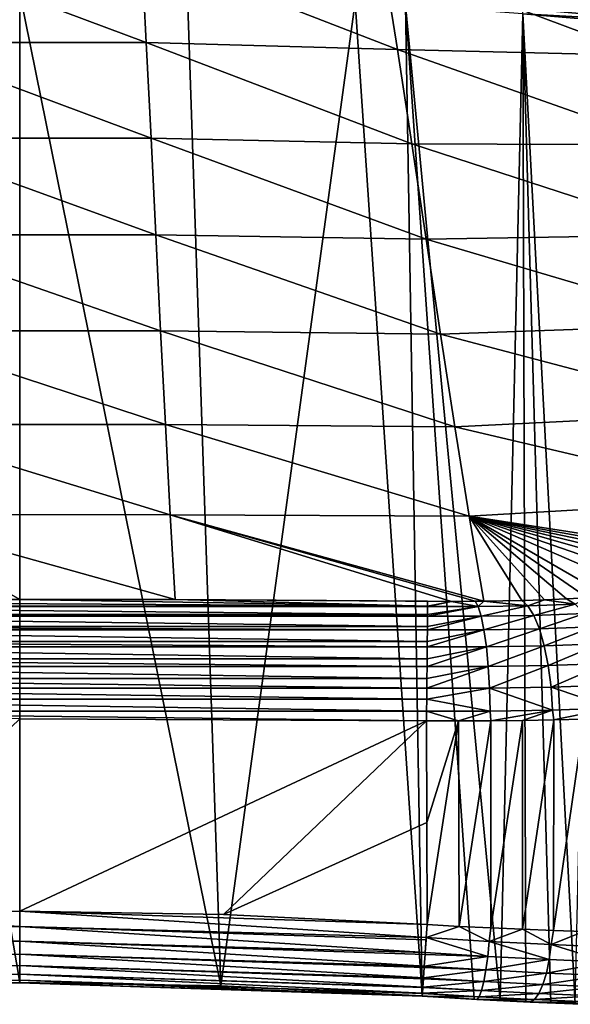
# Model space of a CAD drawing. Header units: metres. Extents: x -90 to 304, y -90 to 74.
# Tile 41 of 256: x 0 to 7.44, y -90.03 to -76.74. Entities that reach past the tile are written whole.
import ezdxf

# ---------------------------------------------------------------- set-up
doc = ezdxf.new("R2010")
doc.units = ezdxf.units.M
doc.layers.add('solid_21662050_350', color=7, linetype='CONTINUOUS')

msp = doc.modelspace()

# ---------------------------------------------------------------- linework, layer by layer
at = {"layer": 'solid_21662050_350'}
for points in [[(1.709289, -77.045753, -50.771812), (-1.692307, -77.045486, -50.772289), (-1.627266, -75.795242, -42.523338)], [(1.643595, -75.79554, -42.522781), (1.709289, -77.045753, -50.771812), (-1.627266, -75.795242, -42.523338)], [(5.100213, -77.140091, -50.492119), (1.709289, -77.045753, -50.771812), (1.643595, -75.79554, -42.522781)], [(4.902834, -75.899147, -42.208649), (5.100213, -77.140091, -50.492119), (1.643595, -75.79554, -42.522781)], [(8.428573, -77.21833, -49.170532), (5.100213, -77.140091, -50.492119), (4.902834, -75.899147, -42.208649)], [(8.106039, -76.031342, -41.054577), (8.428573, -77.21833, -49.170532), (4.902834, -75.899147, -42.208649)], [(-2.264675, -76.409653, 1.011456), (-2.717927, -89.78553, -100.483963), (0, -89.740639, -100.48468)], [(-2.264675, -76.409653, 1.011456), (0, -89.740639, -100.48468), (0, -76.378944, 1.007414)], [(2.717937, -89.78553, -100.483963), (2.264675, -76.409653, 1.011456), (0, -76.378944, 1.007414)], [(0, -89.740639, -100.48468), (2.717937, -89.78553, -100.483963), (0, -76.378944, 1.007414)], [(2.717937, -89.78553, -100.483963), (4.531853, -76.501923, 1.023604), (2.264675, -76.409653, 1.011456)], [(2.717937, -89.78553, -100.483963), (5.436296, -89.920311, -100.481789), (4.531853, -76.501923, 1.023604)], [(5.436296, -89.920311, -100.481789), (5.208396, -76.541397, 1.028801), (4.531853, -76.501923, 1.023604)], [(6.488808, -89.981796, -100.367531), (6.795702, -76.655609, 1.043837), (5.208396, -76.541397, 1.028801)], [(6.13952, -89.963219, -100.43074), (6.488808, -89.981796, -100.367531), (5.208396, -76.541397, 1.028801)], [(5.436296, -89.920311, -100.481789), (6.13952, -89.963219, -100.43074), (5.208396, -76.541397, 1.028801)], [(6.778114, -76.58728, 1.564083), (6.795702, -76.655609, 1.043837), (9.031137, -76.779503, 1.765299)], [(6.778114, -76.58728, 1.564083), (9.031137, -76.779503, 1.765299), (8.949802, -76.68856, 2.45604)], [(6.488808, -89.981796, -100.367531), (6.833428, -89.998184, -100.279289), (6.795702, -76.655609, 1.043837)], [(7.499905, -90.023636, -100.029816), (7.809871, -76.744469, 1.055536), (6.795702, -76.655609, 1.043837)], [(9.031137, -76.779503, 1.765299), (6.795702, -76.655609, 1.043837), (7.809871, -76.744469, 1.055536)], [(7.171171, -90.012199, -100.166496), (7.499905, -90.023636, -100.029816), (6.795702, -76.655609, 1.043837)], [(6.833428, -89.998184, -100.279289), (7.171171, -90.012199, -100.166496), (6.795702, -76.655609, 1.043837)], [(1.774221, -78.33474, -59.015392), (-1.756593, -78.334511, -59.015793), (-1.692307, -77.045486, -50.772289)], [(1.709289, -77.045753, -50.771812), (1.774221, -78.33474, -59.015392), (-1.692307, -77.045486, -50.772289)], [(5.295677, -78.414101, -58.770977), (1.774221, -78.33474, -59.015392), (1.709289, -77.045753, -50.771812)], [(5.100213, -77.140091, -50.492119), (5.295677, -78.414101, -58.770977), (1.709289, -77.045753, -50.771812)], [(8.749286, -78.426155, -57.283642), (5.295677, -78.414101, -58.770977), (5.100213, -77.140091, -50.492119)], [(8.428573, -77.21833, -49.170532), (8.749286, -78.426155, -57.283642), (5.100213, -77.140091, -50.492119)], [(1.838659, -79.64003, -67.256683), (-1.820389, -79.639839, -67.257004), (-1.756593, -78.334511, -59.015793)], [(1.774221, -78.33474, -59.015392), (1.838659, -79.64003, -67.256683), (-1.756593, -78.334511, -59.015793)], [(5.489905, -79.701645, -67.047958), (1.838659, -79.64003, -67.256683), (1.774221, -78.33474, -59.015392)], [(5.295677, -78.414101, -58.770977), (5.489905, -79.701645, -67.047958), (1.774221, -78.33474, -59.015392)], [(9.068806, -79.642532, -65.395592), (5.489905, -79.701645, -67.047958), (5.295677, -78.414101, -58.770977)], [(8.749286, -78.426155, -57.283642), (9.068806, -79.642532, -65.395592), (5.295677, -78.414101, -58.770977)], [(1.902869, -80.937927, -75.499016), (-1.883959, -80.93779, -75.499252), (-1.820389, -79.639839, -67.257004)], [(1.838659, -79.64003, -67.256683), (1.902869, -80.937927, -75.499016), (-1.820389, -79.639839, -67.257004)], [(5.683565, -80.982002, -75.325943), (1.902869, -80.937927, -75.499016), (1.838659, -79.64003, -67.256683)], [(5.489905, -79.701645, -67.047958), (5.683565, -80.982002, -75.325943), (1.838659, -79.64003, -67.256683)], [(9.068806, -79.642532, -65.395592), (9.387736, -80.854134, -73.508209), (5.489905, -79.701645, -67.047958)], [(9.387736, -80.854134, -73.508209), (5.683565, -80.982002, -75.325943), (5.489905, -79.701645, -67.047958)], [(1.967119, -82.205299, -83.745644), (-1.94757, -82.2052, -83.745789), (-1.883959, -80.93779, -75.499252)], [(1.902869, -80.937927, -75.499016), (1.967119, -82.205299, -83.745644), (-1.883959, -80.93779, -75.499252)], [(5.877326, -82.234909, -83.607773), (1.967119, -82.205299, -83.745644), (1.902869, -80.937927, -75.499016)], [(5.683565, -80.982002, -75.325943), (5.877326, -82.234909, -83.607773), (1.902869, -80.937927, -75.499016)], [(9.387736, -80.854134, -73.508209), (9.706685, -82.047722, -81.623322), (5.683565, -80.982002, -75.325943)], [(9.706685, -82.047722, -81.623322), (5.877326, -82.234909, -83.607773), (5.683565, -80.982002, -75.325943)], [(9.706685, -82.047722, -81.623322), (10.025751, -83.212151, -89.748619), (5.877326, -82.234909, -83.607773)], [(2.031683, -83.42128, -91.999481), (-2.01149, -83.421204, -91.999557), (-1.94757, -82.2052, -83.745789)], [(1.967119, -82.205299, -83.745644), (2.031683, -83.42128, -91.999481), (-1.94757, -82.2052, -83.745789)], [(6.07188, -83.442177, -91.895973), (2.031683, -83.42128, -91.999481), (1.967119, -82.205299, -83.745644)], [(5.877326, -82.234909, -83.607773), (6.07188, -83.442177, -91.895973), (1.967119, -82.205299, -83.745644)], [(10.025751, -83.212151, -89.748619), (6.07188, -83.442177, -91.895973), (5.877326, -82.234909, -83.607773)], [(10.025751, -83.212151, -89.748619), (10.01108, -84.054253, -95.840378), (6.07188, -83.442177, -91.895973)], [(0.000087, -84.565231, -100.262108), (-2.077537, -84.568901, -100.262115), (-2.01149, -83.421204, -91.999557)], [(2.09842, -84.568977, -100.262115), (0.000087, -84.565231, -100.262108), (-2.01149, -83.421204, -91.999557)], [(2.031683, -83.42128, -91.999481), (2.09842, -84.568977, -100.262115), (-2.01149, -83.421204, -91.999557)], [(5.830681, -84.59269, -100.25119), (2.09842, -84.568977, -100.262115), (2.031683, -83.42128, -91.999481)], [(6.151146, -84.591446, -100.217514), (5.830681, -84.59269, -100.25119), (2.031683, -83.42128, -91.999481)], [(6.269319, -84.590256, -100.199272), (6.151146, -84.591446, -100.217514), (2.031683, -83.42128, -91.999481)], [(6.07188, -83.442177, -91.895973), (6.269319, -84.590256, -100.199272), (2.031683, -83.42128, -91.999481)], [(6.781087, -84.580345, -100.082802), (6.269319, -84.590256, -100.199272), (6.07188, -83.442177, -91.895973)], [(9.964455, -84.13868, -96.46669), (6.07188, -83.442177, -91.895973), (10.01108, -84.054253, -95.840378)], [(7.086391, -84.570549, -99.982719), (6.781087, -84.580345, -100.082802), (6.07188, -83.442177, -91.895973)], [(7.383056, -84.557983, -99.861588), (7.086391, -84.570549, -99.982719), (6.07188, -83.442177, -91.895973)], [(7.670383, -84.542656, -99.719727), (7.383056, -84.557983, -99.861588), (6.07188, -83.442177, -91.895973)], [(7.947014, -84.524635, -99.557816), (7.670383, -84.542656, -99.719727), (6.07188, -83.442177, -91.895973)], [(8.461072, -84.480904, -99.178223), (7.947014, -84.524635, -99.557816), (6.07188, -83.442177, -91.895973)], [(8.91344, -84.427658, -98.731987), (8.461072, -84.480904, -99.178223), (6.07188, -83.442177, -91.895973)], [(9.29741, -84.365562, -98.226151), (8.91344, -84.427658, -98.731987), (6.07188, -83.442177, -91.895973)], [(9.604239, -84.295883, -97.672577), (9.29741, -84.365562, -98.226151), (6.07188, -83.442177, -91.895973)], [(9.827748, -84.219902, -97.082901), (9.604239, -84.295883, -97.672577), (6.07188, -83.442177, -91.895973)], [(9.964455, -84.13868, -96.46669), (9.827748, -84.219902, -97.082901), (6.07188, -83.442177, -91.895973)], [(-5.509785, -84.591057, -100.262146), (-2.077537, -84.568901, -100.262115), (0.000087, -84.565231, -100.262108)], [(5.509089, -84.655586, -100.545334), (-5.509785, -84.591057, -100.262146), (0.000087, -84.565231, -100.262108)], [(5.509089, -84.655586, -100.545334), (0.000087, -84.565231, -100.262108), (2.09842, -84.568977, -100.262115)], [(5.830681, -84.59269, -100.25119), (5.50979, -84.591057, -100.262146), (2.09842, -84.568977, -100.262115)], [(5.509089, -84.655586, -100.545334), (2.09842, -84.568977, -100.262115), (5.50979, -84.591057, -100.262146)], [(6.861449, -84.651619, -100.376984), (6.781087, -84.580345, -100.082802), (7.086391, -84.570549, -99.982719)], [(7.503604, -84.628029, -100.141968), (6.861449, -84.651619, -100.376984), (7.086391, -84.570549, -99.982719)], [(7.503604, -84.628029, -100.141968), (7.086391, -84.570549, -99.982719), (7.383056, -84.557983, -99.861588)], [(7.503604, -84.628029, -100.141968), (7.383056, -84.557983, -99.861588), (7.670383, -84.542656, -99.719727)], [(5.509089, -84.655586, -100.545334), (-5.508885, -84.655586, -100.545334), (-5.509785, -84.591057, -100.262146)], [(5.509014, -84.662842, -100.567062), (-5.508795, -84.662834, -100.567062), (-5.508885, -84.655586, -100.545334)], [(5.509089, -84.655586, -100.545334), (5.509014, -84.662842, -100.567062), (-5.508885, -84.655586, -100.545334)], [(5.50793, -84.770271, -100.812172), (-5.507545, -84.770271, -100.812164), (-5.508795, -84.662834, -100.567062)], [(5.509014, -84.662842, -100.567062), (5.50793, -84.770271, -100.812172), (-5.508795, -84.662834, -100.567062)], [(6.192028, -84.663269, -100.519615), (5.507707, -84.792847, -100.852409), (5.50793, -84.770271, -100.812172)], [(6.233099, -84.793289, -100.80191), (5.507707, -84.792847, -100.852409), (6.192028, -84.663269, -100.519615)], [(6.192028, -84.663269, -100.519615), (5.50793, -84.770271, -100.812172), (5.509014, -84.662842, -100.567062)], [(5.509089, -84.655586, -100.545334), (5.830681, -84.59269, -100.25119), (5.509014, -84.662842, -100.567062)], [(6.192028, -84.663269, -100.519615), (5.509014, -84.662842, -100.567062), (5.830681, -84.59269, -100.25119)], [(5.509089, -84.655586, -100.545334), (5.50979, -84.591057, -100.262146), (5.830681, -84.59269, -100.25119)], [(6.192028, -84.663269, -100.519615), (5.830681, -84.59269, -100.25119), (6.151146, -84.591446, -100.217514)], [(6.192028, -84.663269, -100.519615), (6.151146, -84.591446, -100.217514), (6.269319, -84.590256, -100.199272)], [(6.861449, -84.651619, -100.376984), (6.192028, -84.663269, -100.519615), (6.269319, -84.590256, -100.199272)], [(6.233099, -84.793289, -100.80191), (6.192028, -84.663269, -100.519615), (6.861449, -84.651619, -100.376984)], [(6.944043, -84.780952, -100.650284), (6.233099, -84.793289, -100.80191), (6.861449, -84.651619, -100.376984)], [(6.861449, -84.651619, -100.376984), (6.269319, -84.590256, -100.199272), (6.781087, -84.580345, -100.082802)], [(6.944043, -84.780952, -100.650284), (6.861449, -84.651619, -100.376984), (7.503604, -84.628029, -100.141968)], [(7.626178, -84.755974, -100.400414), (6.944043, -84.780952, -100.650284), (7.503604, -84.628029, -100.141968)], [(5.507707, -84.792847, -100.852409), (-5.507295, -84.792847, -100.852409), (-5.507545, -84.770271, -100.812164)], [(5.50793, -84.770271, -100.812172), (5.507707, -84.792847, -100.852409), (-5.507545, -84.770271, -100.812164)], [(5.506359, -84.931335, -101.053856), (-5.505819, -84.931328, -101.053856), (-5.507295, -84.792847, -100.852409)], [(5.507707, -84.792847, -100.852409), (5.506359, -84.931335, -101.053856), (-5.507295, -84.792847, -100.852409)], [(6.233099, -84.793289, -100.80191), (5.505929, -84.976044, -101.106888), (5.506359, -84.931335, -101.053856)], [(6.270306, -84.976479, -101.053589), (5.505929, -84.976044, -101.106888), (6.233099, -84.793289, -100.80191)], [(6.233099, -84.793289, -100.80191), (5.506359, -84.931335, -101.053856), (5.507707, -84.792847, -100.852409)], [(6.270306, -84.976479, -101.053589), (6.233099, -84.793289, -100.80191), (6.944043, -84.780952, -100.650284)], [(7.019454, -84.963493, -100.893654), (6.270306, -84.976479, -101.053589), (6.944043, -84.780952, -100.650284)], [(7.019454, -84.963493, -100.893654), (6.944043, -84.780952, -100.650284), (7.626178, -84.755974, -100.400414)], [(7.73837, -84.937218, -100.630089), (7.019454, -84.963493, -100.893654), (7.626178, -84.755974, -100.400414)], [(5.505929, -84.976044, -101.106888), (-5.505357, -84.976036, -101.106888), (-5.505819, -84.931328, -101.053856)], [(5.506359, -84.931335, -101.053856), (5.505929, -84.976044, -101.106888), (-5.505819, -84.931328, -101.053856)], [(6.302216, -85.205795, -101.264969), (6.270306, -84.976479, -101.053589), (7.019454, -84.963493, -100.893654)], [(7.084781, -85.192223, -101.097748), (6.302216, -85.205795, -101.264969), (7.019454, -84.963493, -100.893654)], [(7.084781, -85.192223, -101.097748), (7.019454, -84.963493, -100.893654), (7.73837, -84.937218, -100.630089)], [(7.835869, -85.164787, -100.822159), (7.084781, -85.192223, -101.097748), (7.73837, -84.937218, -100.630089)], [(5.504427, -85.133453, -101.262421), (-5.503766, -85.133446, -101.262421), (-5.505357, -84.976036, -101.106888)], [(5.505929, -84.976044, -101.106888), (5.504427, -85.133453, -101.262421), (-5.505357, -84.976036, -101.106888)], [(6.270306, -84.976479, -101.053589), (5.503747, -85.205376, -101.320717), (5.504427, -85.133453, -101.262421)], [(6.302216, -85.205795, -101.264969), (5.503747, -85.205376, -101.320717), (6.270306, -84.976479, -101.053589)], [(6.270306, -84.976479, -101.053589), (5.504427, -85.133453, -101.262421), (5.505929, -84.976044, -101.106888)], [(5.503747, -85.205376, -101.320717), (-5.503054, -85.205368, -101.320717), (-5.503766, -85.133446, -101.262421)], [(5.504427, -85.133453, -101.262421), (5.503747, -85.205376, -101.320717), (-5.503766, -85.133446, -101.262421)], [(5.502199, -85.369972, -101.430977), (-5.501452, -85.369965, -101.430977), (-5.503054, -85.205368, -101.320717)], [(5.503747, -85.205376, -101.320717), (5.502199, -85.369972, -101.430977), (-5.503054, -85.205368, -101.320717)], [(6.302216, -85.205795, -101.264969), (5.501245, -85.472031, -101.48568), (5.502199, -85.369972, -101.430977)], [(6.327602, -85.47242, -101.427917), (5.501245, -85.472031, -101.48568), (6.302216, -85.205795, -101.264969)], [(6.302216, -85.205795, -101.264969), (5.502199, -85.369972, -101.430977), (5.503747, -85.205376, -101.320717)], [(6.327602, -85.47242, -101.427917), (6.302216, -85.205795, -101.264969), (7.084781, -85.192223, -101.097748)], [(7.137512, -85.458344, -101.254707), (6.327602, -85.47242, -101.427917), (7.084781, -85.192223, -101.097748)], [(7.137512, -85.458344, -101.254707), (7.084781, -85.192223, -101.097748), (7.835869, -85.164787, -100.822159)], [(7.914922, -85.429932, -100.969246), (7.137512, -85.458344, -101.254707), (7.835869, -85.164787, -100.822159)], [(5.501245, -85.472031, -101.48568), (-5.500475, -85.472023, -101.48568), (-5.501452, -85.369965, -101.430977)], [(5.502199, -85.369972, -101.430977), (5.501245, -85.472031, -101.48568), (-5.501452, -85.369965, -101.430977)], [(5.499748, -85.633072, -101.55397), (-5.498955, -85.633064, -101.55397), (-5.500475, -85.472023, -101.48568)], [(5.501245, -85.472031, -101.48568), (5.499748, -85.633072, -101.55397), (-5.500475, -85.472023, -101.48568)], [(6.327602, -85.47242, -101.427917), (5.498521, -85.765755, -101.595428), (5.499748, -85.633072, -101.55397)], [(6.345488, -85.766098, -101.536171), (5.498521, -85.765755, -101.595428), (6.327602, -85.47242, -101.427917)], [(6.327602, -85.47242, -101.427917), (5.499748, -85.633072, -101.55397), (5.501245, -85.472031, -101.48568)], [(6.345488, -85.766098, -101.536171), (6.327602, -85.47242, -101.427917), (7.137512, -85.458344, -101.254707)], [(7.175619, -85.751625, -101.358505), (6.345488, -85.766098, -101.536171), (7.137512, -85.458344, -101.254707)], [(7.175619, -85.751625, -101.358505), (7.137512, -85.458344, -101.254707), (7.914922, -85.429932, -100.969246)], [(7.972491, -85.722458, -101.065689), (7.175619, -85.751625, -101.358505), (7.914922, -85.429932, -100.969246)], [(5.498521, -85.765755, -101.595428), (-5.49772, -85.765747, -101.595428), (-5.498955, -85.633064, -101.55397)], [(5.499748, -85.633072, -101.55397), (5.498521, -85.765755, -101.595428), (-5.498955, -85.633064, -101.55397)], [(5.497155, -85.914078, -101.627335), (-5.496356, -85.91407, -101.627335), (-5.49772, -85.765747, -101.595428)], [(5.498521, -85.765755, -101.595428), (5.497155, -85.914078, -101.627335), (-5.49772, -85.765747, -101.595428)], [(6.345488, -85.766098, -101.536171), (5.497155, -85.914078, -101.627335), (5.498521, -85.765755, -101.595428)], [(6.354804, -86.075539, -101.585617), (5.497155, -85.914078, -101.627335), (6.345488, -85.766098, -101.536171)], [(7.197303, -86.060791, -101.405243), (6.345488, -85.766098, -101.536171), (7.175619, -85.751625, -101.358505)], [(7.197303, -86.060791, -101.405243), (6.354804, -86.075539, -101.585617), (6.345488, -85.766098, -101.536171)], [(8.00608, -86.031128, -101.107903), (7.175619, -85.751625, -101.358505), (7.972491, -85.722458, -101.065689)], [(8.00608, -86.031128, -101.107903), (7.197303, -86.060791, -101.405243), (7.175619, -85.751625, -101.358505)], [(5.495678, -86.075241, -101.645737), (-5.494894, -86.075233, -101.645737), (-5.496356, -85.91407, -101.627335)], [(5.497155, -85.914078, -101.627335), (5.495678, -86.075241, -101.645737), (-5.496356, -85.91407, -101.627335)], [(6.354804, -86.075539, -101.585617), (5.495678, -86.075241, -101.645737), (5.497155, -85.914078, -101.627335)], [(8.00608, -86.031128, -101.107903), (7.211951, -86.192184, -101.404251), (7.197303, -86.060791, -101.405243)], [(8.00608, -86.031128, -101.107903), (7.624415, -86.182152, -101.268036), (7.211951, -86.192184, -101.404251)], [(-5.494894, -86.075233, -101.645737), (5.49407, -86.203697, -101.648659), (-0.000328, -86.178932, -101.649094)], [(5.495678, -86.075241, -101.645737), (5.49407, -86.203697, -101.648659), (-5.494894, -86.075233, -101.645737)], [(5.495678, -86.075241, -101.645737), (5.928436, -86.205162, -101.633583), (5.49407, -86.203697, -101.648659)], [(6.354804, -86.075539, -101.585617), (5.928436, -86.205162, -101.633583), (5.495678, -86.075241, -101.645737)], [(6.354804, -86.075539, -101.585617), (6.361276, -86.20372, -101.587631), (5.928436, -86.205162, -101.633583)], [(7.197303, -86.060791, -101.405243), (6.361276, -86.20372, -101.587631), (6.354804, -86.075539, -101.585617)], [(7.197303, -86.060791, -101.405243), (6.790007, -86.199379, -101.511032), (6.361276, -86.20372, -101.587631)], [(7.197303, -86.060791, -101.405243), (7.211951, -86.192184, -101.404251), (6.790007, -86.199379, -101.511032)], [(0, -88.776382, -101.603752), (-2.750137, -88.8218, -101.602959), (-0.000328, -86.178932, -101.649094)], [(0, -88.776382, -101.603752), (-0.000328, -86.178932, -101.649094), (5.49407, -86.203697, -101.648659)], [(2.750228, -88.8218, -101.602959), (0, -88.776382, -101.603752), (5.49407, -86.203697, -101.648659)], [(5.499129, -87.578926, -101.624657), (2.750228, -88.8218, -101.602959), (5.49407, -86.203697, -101.648659)], [(5.928436, -86.205162, -101.633583), (5.499129, -87.578926, -101.624657), (5.49407, -86.203697, -101.648659)], [(5.928436, -86.205162, -101.633583), (5.501319, -88.958168, -101.600578), (5.499129, -87.578926, -101.624657)], [(5.934045, -88.981178, -101.584625), (5.501319, -88.958168, -101.600578), (5.928436, -86.205162, -101.633583)], [(5.934045, -88.981178, -101.584625), (5.928436, -86.205162, -101.633583), (6.361276, -86.20372, -101.587631)], [(6.364461, -89.002243, -101.53788), (5.934045, -88.981178, -101.584625), (6.361276, -86.20372, -101.587631)], [(6.364461, -89.002243, -101.53788), (6.361276, -86.20372, -101.587631), (6.790007, -86.199379, -101.511032)], [(6.790209, -89.02121, -101.460648), (6.364461, -89.002243, -101.53788), (6.790007, -86.199379, -101.511032)], [(6.790209, -89.02121, -101.460648), (6.790007, -86.199379, -101.511032), (7.211951, -86.192184, -101.404251)], [(7.208984, -89.037933, -101.353394), (6.790209, -89.02121, -101.460648), (7.211951, -86.192184, -101.404251)], [(7.208984, -89.037933, -101.353394), (7.211951, -86.192184, -101.404251), (7.624415, -86.182152, -101.268036)], [(7.618622, -89.052231, -101.216743), (7.208984, -89.037933, -101.353394), (7.624415, -86.182152, -101.268036)], [(5.499129, -87.578926, -101.624657), (5.501319, -88.958168, -101.600578), (2.750228, -88.8218, -101.602959)], [(0, -88.982857, -101.578285), (-5.501319, -88.958168, -101.600578), (-2.750137, -88.8218, -101.602959)], [(0, -88.982857, -101.578285), (-2.750137, -88.8218, -101.602959), (0, -88.776382, -101.603752)], [(5.501319, -88.958168, -101.600578), (0, -88.776382, -101.603752), (2.750228, -88.8218, -101.602959)], [(5.489814, -89.131226, -101.582199), (0, -88.776382, -101.603752), (5.501319, -88.958168, -101.600578)], [(0, -88.982857, -101.578285), (0, -88.776382, -101.603752), (5.489814, -89.131226, -101.582199)], [(-5.489903, -89.131233, -101.582199), (-5.501319, -88.958168, -101.600578), (0, -88.982857, -101.578285)], [(5.489814, -89.131226, -101.582199), (5.501319, -88.958168, -101.600578), (5.934045, -88.981178, -101.584625)], [(-5.487723, -89.164169, -101.575134), (-5.489903, -89.131233, -101.582199), (0, -88.982857, -101.578285)], [(-5.487723, -89.164169, -101.575134), (0, -88.982857, -101.578285), (0, -89.179451, -101.510231)], [(0, -88.982857, -101.578285), (5.489814, -89.131226, -101.582199), (5.487621, -89.164162, -101.575134)], [(0, -88.982857, -101.578285), (5.487621, -89.164162, -101.575134), (5.476295, -89.334183, -101.518921)], [(0, -89.179451, -101.510231), (0, -88.982857, -101.578285), (5.476295, -89.334183, -101.518921)], [(6.342313, -89.183846, -101.52063), (5.489814, -89.131226, -101.582199), (5.934045, -88.981178, -101.584625)], [(6.342313, -89.183846, -101.52063), (5.934045, -88.981178, -101.584625), (6.364461, -89.002243, -101.53788)], [(6.342313, -89.183846, -101.52063), (6.364461, -89.002243, -101.53788), (6.790209, -89.02121, -101.460648)], [(7.178686, -89.227875, -101.339386), (6.342313, -89.183846, -101.52063), (6.790209, -89.02121, -101.460648)], [(7.178686, -89.227875, -101.339386), (6.790209, -89.02121, -101.460648), (7.208984, -89.037933, -101.353394)], [(7.178686, -89.227875, -101.339386), (7.208984, -89.037933, -101.353394), (7.618622, -89.052231, -101.216743)], [(7.981458, -89.261604, -101.041672), (7.178686, -89.227875, -101.339386), (7.618622, -89.052231, -101.216743)], [(-5.476428, -89.33419, -101.518921), (-5.487723, -89.164169, -101.575134), (0, -89.179451, -101.510231)], [(-5.474687, -89.360306, -101.507103), (-5.476428, -89.33419, -101.518921), (0, -89.179451, -101.510231)], [(-5.474687, -89.360306, -101.507103), (0, -89.179451, -101.510231), (0, -89.357483, -101.402603)], [(0, -89.179451, -101.510231), (5.476295, -89.334183, -101.518921), (5.474554, -89.360298, -101.507103)], [(0, -89.179451, -101.510231), (5.474554, -89.360298, -101.507103), (5.463951, -89.518929, -101.413597)], [(0, -89.357483, -101.402603), (0, -89.179451, -101.510231), (5.463951, -89.518929, -101.413597)], [(5.476295, -89.334183, -101.518921), (5.487621, -89.164162, -101.575134), (5.489814, -89.131226, -101.582199)], [(6.321923, -89.386345, -101.457741), (5.476295, -89.334183, -101.518921), (5.489814, -89.131226, -101.582199)], [(6.321923, -89.386345, -101.457741), (5.489814, -89.131226, -101.582199), (6.342313, -89.183846, -101.52063)], [(7.151555, -89.429924, -101.277611), (6.321923, -89.386345, -101.457741), (6.342313, -89.183846, -101.52063)], [(7.151555, -89.429924, -101.277611), (6.342313, -89.183846, -101.52063), (7.178686, -89.227875, -101.339386)], [(-5.464079, -89.518936, -101.413597), (-5.474687, -89.360306, -101.507103), (0, -89.357483, -101.402603)], [(-5.462805, -89.537933, -101.399506), (-5.464079, -89.518936, -101.413597), (0, -89.357483, -101.402603)], [(-5.462805, -89.537933, -101.399506), (0, -89.357483, -101.402603), (0, -89.509094, -101.260139)], [(0, -89.357483, -101.402603), (5.463951, -89.518929, -101.413597), (5.462677, -89.537918, -101.399506)], [(0, -89.357483, -101.402603), (5.462677, -89.537918, -101.399506), (5.453332, -89.67691, -101.271095)], [(0, -89.509094, -101.260139), (0, -89.357483, -101.402603), (5.453332, -89.67691, -101.271095)], [(5.474554, -89.360298, -101.507103), (5.476295, -89.334183, -101.518921), (6.321923, -89.386345, -101.457741)], [(7.947841, -89.463226, -100.981705), (7.151555, -89.429924, -101.277611), (7.178686, -89.227875, -101.339386)], [(7.947841, -89.463226, -100.981705), (7.178686, -89.227875, -101.339386), (7.981458, -89.261604, -101.041672)], [(5.463951, -89.518929, -101.413597), (5.474554, -89.360298, -101.507103), (6.321923, -89.386345, -101.457741)], [(6.296639, -89.570244, -101.353249), (5.463951, -89.518929, -101.413597), (6.321923, -89.386345, -101.457741)], [(6.296639, -89.570244, -101.353249), (6.321923, -89.386345, -101.457741), (7.151555, -89.429924, -101.277611)], [(7.113559, -89.612999, -101.175545), (6.296639, -89.570244, -101.353249), (7.151555, -89.429924, -101.277611)], [(7.113559, -89.612999, -101.175545), (7.151555, -89.429924, -101.277611), (7.947841, -89.463226, -100.981705)], [(7.897608, -89.645538, -100.883644), (7.113559, -89.612999, -101.175545), (7.947841, -89.463226, -100.981705)], [(-5.453448, -89.676918, -101.271095), (-5.462805, -89.537933, -101.399506), (0, -89.509094, -101.260139)], [(-5.452618, -89.689194, -101.257088), (-5.453448, -89.676918, -101.271095), (0, -89.509094, -101.260139)], [(-5.452618, -89.689194, -101.257088), (0, -89.509094, -101.260139), (0, -89.627586, -101.089134)], [(0, -89.509094, -101.260139), (5.453332, -89.67691, -101.271095), (5.452504, -89.689186, -101.257088)], [(0, -89.509094, -101.260139), (5.452504, -89.689186, -101.257088), (5.44493, -89.800819, -101.09803)], [(0, -89.627586, -101.089134), (0, -89.509094, -101.260139), (5.44493, -89.800819, -101.09803)], [(5.453332, -89.67691, -101.271095), (5.462677, -89.537918, -101.399506), (6.296639, -89.570244, -101.353249)], [(6.267611, -89.72702, -101.21199), (5.453332, -89.67691, -101.271095), (6.296639, -89.570244, -101.353249)], [(5.462677, -89.537918, -101.399506), (5.463951, -89.518929, -101.413597), (6.296639, -89.570244, -101.353249)], [(6.267611, -89.72702, -101.21199), (6.296639, -89.570244, -101.353249), (7.113559, -89.612999, -101.175545)], [(7.066438, -89.768616, -101.037933), (6.267611, -89.72702, -101.21199), (7.113559, -89.612999, -101.175545)], [(7.066438, -89.768616, -101.037933), (7.113559, -89.612999, -101.175545), (7.897608, -89.645538, -100.883644)], [(-5.445028, -89.800827, -101.09803), (-5.452618, -89.689194, -101.257088), (0, -89.627586, -101.089134)], [(-5.444576, -89.807426, -101.086136), (-5.445028, -89.800827, -101.09803), (0, -89.627586, -101.089134)], [(-5.444576, -89.807426, -101.086136), (0, -89.627586, -101.089134), (0, -89.707718, -100.897148)], [(-5.439207, -89.884918, -100.902397), (-5.444576, -89.807426, -101.086136), (0, -89.707718, -100.897148)], [(-5.439032, -89.887405, -100.894188), (-5.439207, -89.884918, -100.902397), (0, -89.707718, -100.897148)], [(-5.439032, -89.887405, -100.894188), (0, -89.707718, -100.897148), (0, -89.745972, -100.692657)], [(-5.436254, -89.925301, -100.69326), (-5.439032, -89.887405, -100.894188), (0, -89.745972, -100.692657)], [(-5.43623, -89.925591, -100.689735), (-5.436254, -89.925301, -100.69326), (0, -89.745972, -100.692657)], [(-5.43623, -89.925591, -100.689735), (0, -89.740639, -100.48468), (-2.717927, -89.78553, -100.483963)], [(-5.43623, -89.925591, -100.689735), (0, -89.745972, -100.692657), (0, -89.740639, -100.48468)], [(0, -89.627586, -101.089134), (5.44493, -89.800819, -101.09803), (5.444479, -89.807419, -101.086136)], [(0, -89.627586, -101.089134), (5.444479, -89.807419, -101.086136), (5.439136, -89.884911, -100.902397)], [(0, -89.707718, -100.897148), (0, -89.627586, -101.089134), (5.439136, -89.884911, -100.902397)], [(0, -89.707718, -100.897148), (5.439136, -89.884911, -100.902397), (5.438962, -89.887398, -100.894188)], [(0, -89.707718, -100.897148), (5.438962, -89.887398, -100.894188), (5.436216, -89.925301, -100.69326)], [(0, -89.745972, -100.692657), (0, -89.707718, -100.897148), (5.436216, -89.925301, -100.69326)], [(0, -89.745972, -100.692657), (2.717937, -89.78553, -100.483963), (0, -89.740639, -100.48468)], [(0, -89.745972, -100.692657), (5.436296, -89.920311, -100.481789), (2.717937, -89.78553, -100.483963)], [(0, -89.745972, -100.692657), (5.436193, -89.925591, -100.689735), (5.436296, -89.920311, -100.481789)], [(0, -89.745972, -100.692657), (5.436216, -89.925301, -100.69326), (5.436193, -89.925591, -100.689735)], [(5.44493, -89.800819, -101.09803), (5.452504, -89.689186, -101.257088), (6.267611, -89.72702, -101.21199)], [(6.236178, -89.849434, -101.040512), (5.44493, -89.800819, -101.09803), (6.267611, -89.72702, -101.21199)], [(5.452504, -89.689186, -101.257088), (5.453332, -89.67691, -101.271095), (6.267611, -89.72702, -101.21199)], [(6.236178, -89.849434, -101.040512), (6.267611, -89.72702, -101.21199), (7.066438, -89.768616, -101.037933)], [(7.833068, -89.800095, -100.752029), (7.066438, -89.768616, -101.037933), (7.897608, -89.645538, -100.883644)], [(5.436216, -89.925301, -100.69326), (5.438962, -89.887398, -100.894188), (6.203799, -89.931793, -100.846748)], [(5.438962, -89.887398, -100.894188), (5.439136, -89.884911, -100.902397), (6.203799, -89.931793, -100.846748)], [(5.439136, -89.884911, -100.902397), (5.444479, -89.807419, -101.086136), (6.236178, -89.849434, -101.040512)], [(6.203799, -89.931793, -100.846748), (5.439136, -89.884911, -100.902397), (6.236178, -89.849434, -101.040512)], [(5.444479, -89.807419, -101.086136), (5.44493, -89.800819, -101.09803), (6.236178, -89.849434, -101.040512)], [(6.203799, -89.931793, -100.846748), (6.236178, -89.849434, -101.040512), (7.012371, -89.889587, -100.87114)], [(6.953863, -89.970299, -100.682884), (6.203799, -89.931793, -100.846748), (7.012371, -89.889587, -100.87114)], [(7.012371, -89.889587, -100.87114), (6.236178, -89.849434, -101.040512), (7.066438, -89.768616, -101.037933)], [(6.953863, -89.970299, -100.682884), (7.012371, -89.889587, -100.87114), (7.757205, -89.919746, -100.592949)], [(7.012371, -89.889587, -100.87114), (7.066438, -89.768616, -101.037933), (7.833068, -89.800095, -100.752029)], [(7.757205, -89.919746, -100.592949), (7.012371, -89.889587, -100.87114), (7.833068, -89.800095, -100.752029)], [(5.436193, -89.925591, -100.689735), (6.171972, -89.970306, -100.639671), (5.436296, -89.920311, -100.481789)], [(5.436193, -89.925591, -100.689735), (5.436216, -89.925301, -100.69326), (6.171972, -89.970306, -100.639671)], [(6.171972, -89.970306, -100.639671), (5.436216, -89.925301, -100.69326), (6.203799, -89.931793, -100.846748)], [(6.171972, -89.970306, -100.639671), (6.13952, -89.963219, -100.43074), (5.436296, -89.920311, -100.481789)], [(6.171972, -89.970306, -100.639671), (6.488808, -89.981796, -100.367531), (6.13952, -89.963219, -100.43074)], [(6.171972, -89.970306, -100.639671), (6.203799, -89.931793, -100.846748), (6.953863, -89.970299, -100.682884)], [(6.893623, -90.007011, -100.481888), (6.171972, -89.970306, -100.639671), (6.953863, -89.970299, -100.682884)], [(6.893623, -90.007011, -100.481888), (6.488808, -89.981796, -100.367531), (6.171972, -89.970306, -100.639671)], [(6.893623, -90.007011, -100.481888), (6.833428, -89.998184, -100.279289), (6.488808, -89.981796, -100.367531)], [(6.893623, -90.007011, -100.481888), (7.171171, -90.012199, -100.166496), (6.833428, -89.998184, -100.279289)], [(6.893623, -90.007011, -100.481888), (6.953863, -89.970299, -100.682884), (7.673536, -89.998947, -100.413773)], [(7.585932, -90.034035, -100.222801), (6.893623, -90.007011, -100.481888), (7.673536, -89.998947, -100.413773)], [(7.585932, -90.034035, -100.222801), (7.171171, -90.012199, -100.166496), (6.893623, -90.007011, -100.481888)], [(7.673536, -89.998947, -100.413773), (6.953863, -89.970299, -100.682884), (7.757205, -89.919746, -100.592949)], [(7.585932, -90.034035, -100.222801), (7.499905, -90.023636, -100.029816), (7.171171, -90.012199, -100.166496)]]:
    msp.add_3dface(points, dxfattribs=at)

doc.saveas('drawing.dxf')
